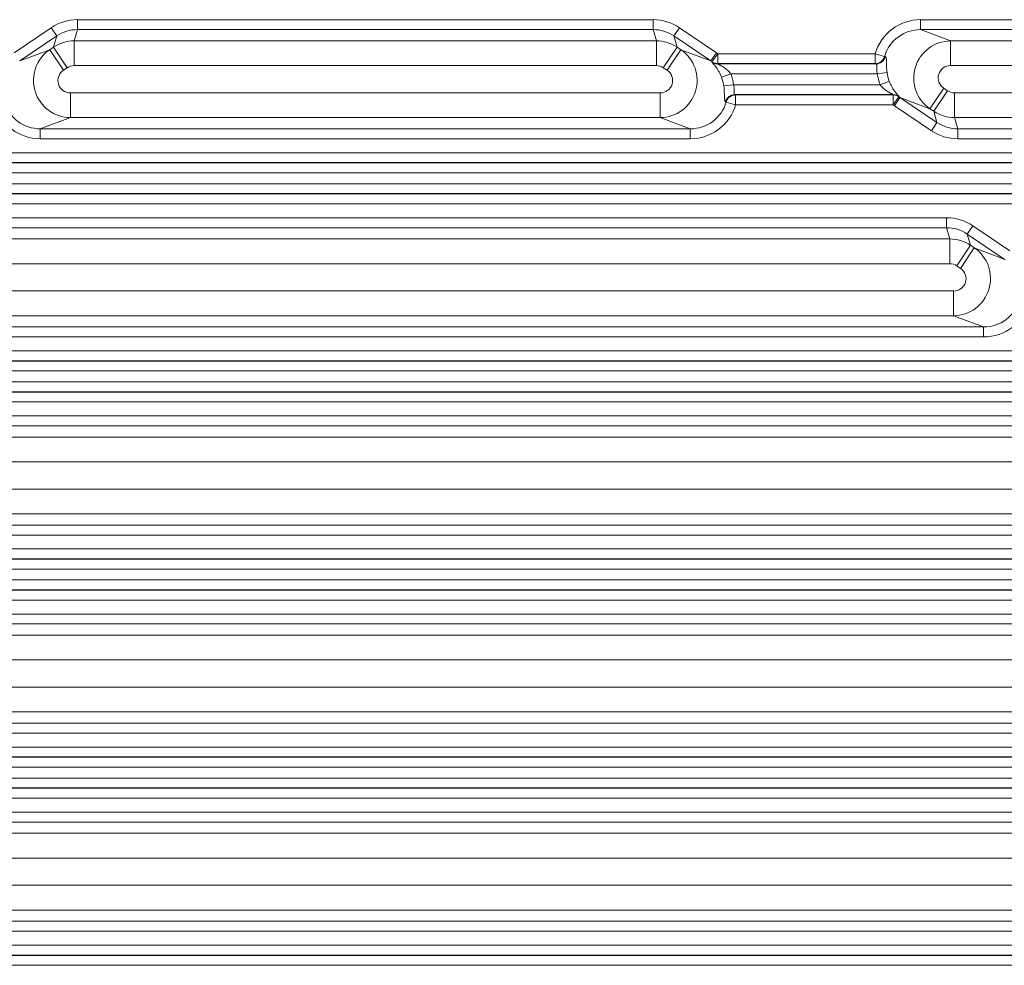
# Model space of a CAD drawing. Header units: millimetres. Extents: x 990 to 1811, y 0 to 562.
# Tile 68 of 256: x 1277 to 1297, y 315 to 334. Entities that reach past the tile are written whole.
import ezdxf

# ---------------------------------------------------------------- set-up
doc = ezdxf.new("R2010")
doc.units = ezdxf.units.MM
doc.layers.add('1', color=7, linetype='Continuous', true_color=0xffffff)

msp = doc.modelspace()

# ---------------------------------------------------------------- linework, layer by layer
at = {"layer": '1', "color": 7, "linetype": 'Continuous', "lineweight": 18}
for p, q in [((1278.106, 333.84), (1289.735, 333.84)), ((1278.106, 333.84), (1278.106, 333.64)), ((1289.735, 333.84), (1289.735, 333.64)), ((1295.138, 333.84), (1295.138, 333.64)), ((1295.138, 333.84), (1336.385, 333.84)), ((1276.827, 333.173), (1277.575, 333.677)), ((1277.687, 333.512), (1277.575, 333.677)), ((1278.106, 333.64), (1278.04, 333.413)), ((1289.735, 333.64), (1278.106, 333.64)), ((1289.801, 333.413), (1289.735, 333.64)), ((1290.266, 333.677), (1290.154, 333.512)), ((1290.266, 333.677), (1291.014, 333.173)), ((1336.385, 333.64), (1295.138, 333.64)), ((1295.138, 333.64), (1295.745, 333.413)), ((1277.687, 333.512), (1276.939, 333.007)), ((1277.621, 333.285), (1277.687, 333.512)), ((1278.04, 333.413), (1289.801, 333.413)), ((1278.04, 332.914), (1278.04, 333.413)), ((1289.801, 332.914), (1289.801, 333.413)), ((1290.902, 333.007), (1290.154, 333.512)), ((1290.154, 333.512), (1290.22, 333.285)), ((1295.745, 333.413), (1334.734, 333.413)), ((1295.745, 333.413), (1295.745, 332.914)), ((1276.939, 333.007), (1277.545, 333.234)), ((1277.545, 333.234), (1277.621, 333.285)), ((1277.824, 332.82), (1277.545, 333.234)), ((1277.9, 332.871), (1277.621, 333.285)), ((1290.22, 333.285), (1289.941, 332.871)), ((1290.296, 333.234), (1290.017, 332.82)), ((1290.22, 333.285), (1290.296, 333.234)), ((1290.296, 333.234), (1290.902, 333.007)), ((1291.014, 333.173), (1290.902, 333.007)), ((1291.04, 333.154), (1290.923, 332.992)), ((1291.04, 333.154), (1294.222, 333.154)), ((1291.04, 333.154), (1291.04, 332.954)), ((1294.412, 333.1), (1294.222, 333.154)), ((1294.222, 333.154), (1294.222, 332.954)), ((1294.412, 333.1), (1294.429, 333.093)), ((1277.9, 332.871), (1277.824, 332.82)), ((1289.801, 332.914), (1278.04, 332.914)), ((1290.017, 332.82), (1289.941, 332.871)), ((1294.222, 332.954), (1291.04, 332.954)), ((1291.041, 332.948), (1294.239, 332.948)), ((1294.239, 332.948), (1294.222, 332.954)), ((1294.46, 332.774), (1294.263, 332.748)), ((1334.734, 332.914), (1295.745, 332.914)), ((1291.303, 332.748), (1291.118, 332.677)), ((1294.263, 332.748), (1291.303, 332.748)), ((1294.505, 332.599), (1294.319, 332.528)), ((1277.964, 331.863), (1277.964, 332.363)), ((1277.964, 332.363), (1289.877, 332.363)), ((1289.877, 331.863), (1289.877, 332.363)), ((1291.359, 332.528), (1291.163, 332.502)), ((1291.359, 332.528), (1294.319, 332.528)), ((1295.327, 332.042), (1295.606, 332.457)), ((1295.403, 331.991), (1295.682, 332.405)), ((1295.606, 332.457), (1295.682, 332.405)), ((1295.822, 332.363), (1334.734, 332.363)), ((1295.822, 331.863), (1295.822, 332.363)), ((1291.211, 332.176), (1291.194, 332.183)), ((1291.401, 332.122), (1291.211, 332.176)), ((1291.384, 332.328), (1291.401, 332.322)), ((1294.582, 332.328), (1291.384, 332.328)), ((1291.401, 332.122), (1291.401, 332.322)), ((1291.401, 332.322), (1294.582, 332.322)), ((1294.582, 332.122), (1294.582, 332.322)), ((1294.7, 332.284), (1294.582, 332.122)), ((1294.721, 332.269), (1294.609, 332.103)), ((1294.721, 332.269), (1295.469, 331.765)), ((1295.327, 332.042), (1294.721, 332.269)), ((1294.582, 332.122), (1291.401, 332.122)), ((1295.357, 331.599), (1294.609, 332.103)), ((1295.403, 331.991), (1295.327, 332.042)), ((1295.469, 331.765), (1295.403, 331.991)), ((1277.964, 331.863), (1277.356, 331.636)), ((1289.877, 331.863), (1277.964, 331.863)), ((1290.485, 331.636), (1289.877, 331.863)), ((1295.469, 331.765), (1295.357, 331.599)), ((1295.822, 331.863), (1295.888, 331.636)), ((1334.734, 331.863), (1295.822, 331.863)), ((1277.356, 331.436), (1277.356, 331.636)), ((1277.356, 331.636), (1290.485, 331.636)), ((1290.485, 331.436), (1290.485, 331.636)), ((1295.888, 331.436), (1295.888, 331.636)), ((1295.888, 331.636), (1336.385, 331.636)), ((1290.485, 331.436), (1277.356, 331.436)), ((1336.385, 331.436), (1295.888, 331.436)), ((1231.044, 331.154), (1336.797, 331.154)), ((1336.634, 330.954), (1231.207, 330.954)), ((1231.447, 330.948), (1336.394, 330.948)), ((1336.394, 330.748), (1231.447, 330.748)), ((1231.447, 330.528), (1336.394, 330.528)), ((1231.207, 330.322), (1336.634, 330.322)), ((1336.394, 330.328), (1231.447, 330.328)), ((1336.797, 330.122), (1231.044, 330.122)), ((1272.179, 329.84), (1295.662, 329.84)), ((1295.662, 329.84), (1295.662, 329.64)), ((1295.662, 329.64), (1272.179, 329.64)), ((1295.728, 329.413), (1295.662, 329.64)), ((1296.193, 329.677), (1296.081, 329.512)), ((1296.193, 329.677), (1296.941, 329.173)), ((1272.113, 329.413), (1295.728, 329.413)), ((1295.728, 328.914), (1295.728, 329.413)), ((1296.829, 329.007), (1296.081, 329.512)), ((1296.081, 329.512), (1296.147, 329.285)), ((1296.147, 329.285), (1295.868, 328.871)), ((1296.223, 329.234), (1295.944, 328.82)), ((1296.147, 329.285), (1296.223, 329.234)), ((1296.223, 329.234), (1296.829, 329.007)), ((1295.728, 328.914), (1272.113, 328.914)), ((1295.944, 328.82), (1295.868, 328.871)), ((1272.036, 328.363), (1295.805, 328.363)), ((1295.805, 327.863), (1295.805, 328.363)), ((1295.805, 327.863), (1272.036, 327.863)), ((1296.412, 327.636), (1295.805, 327.863)), ((1271.429, 327.636), (1296.412, 327.636)), ((1296.412, 327.436), (1296.412, 327.636)), ((1296.412, 327.436), (1271.429, 327.436)), ((1229.197, 327.154), (1338.644, 327.154)), ((1217.084, 326.948), (1350.757, 326.948)), ((1338.644, 326.954), (1229.197, 326.954)), ((1350.763, 326.748), (1217.078, 326.748)), ((1217.078, 326.528), (1350.763, 326.528)), ((1350.757, 326.328), (1217.084, 326.328)), ((1217.088, 326.322), (1350.753, 326.322)), ((1350.746, 326.122), (1217.095, 326.122)), ((1266.252, 325.84), (1301.589, 325.84)), ((1301.589, 325.64), (1266.252, 325.64)), ((1266.186, 325.413), (1301.655, 325.413)), ((1301.655, 324.914), (1266.186, 324.914)), ((1266.109, 324.363), (1301.732, 324.363)), ((1301.732, 323.863), (1266.109, 323.863)), ((1265.502, 323.636), (1302.339, 323.636)), ((1302.339, 323.436), (1265.502, 323.436)), ((1217.095, 323.154), (1350.746, 323.154)), ((1217.084, 322.948), (1350.757, 322.948)), ((1350.753, 322.954), (1217.088, 322.954)), ((1350.763, 322.748), (1217.078, 322.748)), ((1217.078, 322.528), (1350.763, 322.528)), ((1350.757, 322.328), (1217.084, 322.328)), ((1217.088, 322.322), (1350.753, 322.322)), ((1350.746, 322.122), (1217.095, 322.122)), ((1260.325, 321.84), (1307.516, 321.84)), ((1307.516, 321.64), (1260.325, 321.64)), ((1260.258, 321.413), (1307.583, 321.413)), ((1307.583, 320.914), (1260.258, 320.914)), ((1260.182, 320.363), (1307.659, 320.363)), ((1307.659, 319.863), (1260.182, 319.863)), ((1259.574, 319.636), (1308.267, 319.636)), ((1308.267, 319.436), (1259.574, 319.436)), ((1217.095, 319.154), (1350.746, 319.154)), ((1217.084, 318.948), (1350.757, 318.948)), ((1350.753, 318.954), (1217.088, 318.954)), ((1350.763, 318.748), (1217.078, 318.748)), ((1217.078, 318.528), (1350.763, 318.528)), ((1350.757, 318.328), (1217.084, 318.328)), ((1217.088, 318.322), (1350.753, 318.322)), ((1350.746, 318.122), (1217.095, 318.122)), ((1254.397, 317.84), (1313.444, 317.84)), ((1313.444, 317.64), (1254.397, 317.64)), ((1254.331, 317.413), (1313.51, 317.413)), ((1313.51, 316.914), (1254.331, 316.914)), ((1254.255, 316.363), (1313.586, 316.363)), ((1313.586, 315.863), (1254.255, 315.863)), ((1253.647, 315.636), (1314.194, 315.636)), ((1314.194, 315.436), (1253.647, 315.436)), ((1217.095, 315.154), (1350.746, 315.154)), ((1217.084, 314.948), (1350.757, 314.948)), ((1350.753, 314.954), (1217.088, 314.954)), ((1350.763, 314.748), (1217.078, 314.748))]:
    msp.add_line(p, q, dxfattribs=at)
for centre, major_axis, ratio, start_param, end_param in [((1278.106, 332.889), (0.266, 0.914), 0.998514, 0.282449, 0.87576), ((1289.735, 332.889), (-0.266, 0.914), 0.998514, 5.407425, 6.000736), ((1295.145, 332.889), (-0.9, 0.337), 0.988999, 5.074026, 6.36201), ((1278.106, 332.889), (0.21, 0.722), 0.997724, 0.282449, 0.87576), ((1289.735, 332.889), (-0.21, 0.722), 0.997724, 5.407425, 6.000736), ((1295.145, 332.889), (-0.714, 0.267), 0.983262, 5.074026, 6.36201), ((1278.04, 332.663), (-0.72, 0.209), 0.999505, 4.994838, 5.588149), ((1289.801, 332.663), (0.72, 0.209), 0.999505, 0.695036, 1.288347), ((1295.747, 332.663), (0.263, 0.702), 0.996374, 0.361637, 2.903416), ((1277.965, 332.613), (-0.263, 0.702), 0.996374, 0.238176, 2.779955), ((1289.876, 332.613), (0.263, 0.702), 0.996374, 3.50323, 6.045009), ((1290.478, 332.388), (0.9, -0.337), 0.988999, 1.298599, 1.33262), ((1290.478, 332.388), (-0.714, 0.267), 0.98326, 4.440212, 4.474233), ((1289.453, 332.771), (1.476, 0.238), 0.094824, 6.153782, 6.175949), ((1291.041, 333.148), (-0.2, 0.008), 0.998628, 0.960413, 1.609014), ((1291.04, 333.154), (-0.199, -0.017), 0.99862, 0.858898, 1.485669), ((1294.222, 333.154), (-0.07, -0.187), 0.988999, 0.361637, 1.649621), ((1294.239, 333.148), (-0.07, -0.187), 0.988999, 0.361637, 1.649621), ((1277.965, 332.613), (-0.237, -0.089), 0.988999, 4.950565, 7.492344), ((1278.04, 332.663), (0.07, 0.24), 0.998514, 0.282449, 0.87576), ((1289.801, 332.663), (-0.07, 0.24), 0.998514, 5.407425, 6.000736), ((1289.876, 332.613), (0.237, -0.089), 0.988999, 5.074026, 7.615805), ((1289.453, 332.571), (1.586, 0.391), 0.171068, 6.234061, 6.256227), ((1295.215, 332.862), (-0.714, 0.267), 0.983262, 0.481886, 0.720976), ((1295.747, 332.663), (-0.237, 0.089), 0.988999, 5.074026, 7.615805), ((1290.408, 332.414), (-0.714, 0.267), 0.983262, 3.623478, 3.862569), ((1290.408, 332.414), (0.9, -0.337), 0.988999, 0.481886, 0.720976), ((1295.215, 332.862), (-0.9, 0.337), 0.988999, 0.481886, 0.720976), ((1295.822, 332.613), (0.07, -0.24), 0.998514, 5.407425, 6.000736), ((1277.363, 332.388), (0.714, 0.267), 0.983262, 3.062768, 4.350752), ((1290.478, 332.388), (-0.714, 0.267), 0.983262, 1.932434, 3.220417), ((1291.384, 332.128), (-0.07, -0.187), 0.988999, 3.50323, 4.791214), ((1291.401, 332.122), (-0.07, -0.187), 0.988999, 3.50323, 4.791214), ((1296.169, 332.705), (1.586, 0.391), 0.171067, 3.092468, 3.114635), ((1294.582, 332.128), (-0.2, 0.008), 0.998628, 4.102006, 4.750607), ((1294.582, 332.122), (-0.199, -0.017), 0.99862, 4.00049, 4.627262), ((1296.169, 332.505), (1.476, 0.238), 0.094824, 3.012189, 3.034356), ((1295.145, 332.889), (-0.714, 0.267), 0.983262, 1.298591, 1.332612), ((1277.363, 332.388), (-0.9, -0.337), 0.988999, 6.204361, 7.492344), ((1290.478, 332.388), (0.9, -0.337), 0.988999, 5.074026, 6.36201), ((1295.145, 332.889), (-0.9, 0.337), 0.988999, 1.298599, 1.33262), ((1295.822, 332.613), (0.72, 0.209), 0.999505, 3.836629, 4.42994), ((1295.887, 332.388), (-0.21, 0.722), 0.997724, 2.265832, 2.859144), ((1295.887, 332.388), (0.266, -0.914), 0.998514, 5.407425, 6.000736), ((1295.663, 328.889), (-0.266, 0.914), 0.998514, 5.407425, 6.000736), ((1295.663, 328.889), (-0.21, 0.722), 0.997724, 5.407425, 6.000736), ((1295.728, 328.663), (0.72, 0.209), 0.999505, 0.695036, 1.288347), ((1295.803, 328.613), (0.263, 0.702), 0.996374, 3.50323, 6.045009), ((1296.405, 328.388), (-0.714, 0.267), 0.983261, 4.440202, 4.474223), ((1295.728, 328.663), (-0.07, 0.24), 0.998514, 5.407425, 6.000736), ((1295.803, 328.613), (0.237, -0.089), 0.988999, 5.074026, 7.615805), ((1296.405, 328.388), (-0.714, 0.267), 0.983262, 1.932434, 3.220417), ((1296.405, 328.388), (0.9, -0.337), 0.988999, 5.074026, 6.36201)]:
    msp.add_ellipse(centre, major_axis=major_axis, ratio=ratio, start_param=start_param, end_param=end_param, dxfattribs=at)
for points, knots in [([(1291.118, 332.677), (1291.109, 332.699), (1291.1, 332.721), (1291.085, 332.753), (1291.079, 332.764), (1291.069, 332.784), (1291.064, 332.793), (1291.048, 332.822), (1291.037, 332.839), (1291.02, 332.864), (1291.015, 332.872), (1291.004, 332.887), (1290.999, 332.894), (1290.983, 332.914), (1290.974, 332.926), (1290.96, 332.942), (1290.955, 332.947), (1290.947, 332.956), (1290.94, 332.964), (1290.934, 332.971), (1290.928, 332.977), (1290.926, 332.979), (1290.921, 332.985), (1290.919, 332.988), (1290.92, 332.989)], [0, 0, 0, 0, 0.125, 0.125, 0.1875, 0.1875, 0.25, 0.25, 0.375, 0.375, 0.4375, 0.4375, 0.5, 0.5, 0.625, 0.625, 0.6875, 0.6875, 0.75, 0.8125, 0.8125, 0.875, 0.875, 1, 1, 1, 1]), ([(1294.429, 333.093), (1294.432, 333.092), (1294.435, 333.09), (1294.438, 333.083), (1294.439, 333.081), (1294.441, 333.075), (1294.442, 333.072), (1294.444, 333.061), (1294.445, 333.052), (1294.447, 333.031), (1294.447, 333.018), (1294.447, 332.998), (1294.448, 332.991), (1294.448, 332.975), (1294.448, 332.967), (1294.448, 332.942), (1294.449, 332.924), (1294.45, 332.894), (1294.45, 332.884), (1294.452, 332.863), (1294.453, 332.841), (1294.455, 332.819), (1294.457, 332.797), (1294.459, 332.785), (1294.46, 332.774)], [0, 0, 0, 0, 0.125, 0.125, 0.1875, 0.1875, 0.25, 0.25, 0.375, 0.375, 0.5, 0.5, 0.5625, 0.5625, 0.625, 0.625, 0.75, 0.75, 0.8125, 0.8125, 0.875, 0.9375, 0.9375, 1, 1, 1, 1]), ([(1291.041, 332.948), (1291.041, 332.948), (1291.042, 332.947), (1291.046, 332.944), (1291.047, 332.944), (1291.051, 332.942), (1291.053, 332.941), (1291.059, 332.937), (1291.064, 332.935), (1291.074, 332.93), (1291.08, 332.927), (1291.091, 332.921), (1291.097, 332.918), (1291.109, 332.911), (1291.115, 332.907), (1291.134, 332.896), (1291.146, 332.889), (1291.172, 332.872), (1291.185, 332.862), (1291.21, 332.843), (1291.222, 332.833), (1291.247, 332.811), (1291.259, 332.799), (1291.282, 332.775), (1291.293, 332.762), (1291.303, 332.748)], [0, 0, 0, 0, 0.0625, 0.0625, 0.09375, 0.09375, 0.125, 0.125, 0.1875, 0.1875, 0.25, 0.25, 0.3125, 0.3125, 0.375, 0.375, 0.5, 0.5, 0.625, 0.625, 0.75, 0.75, 0.875, 0.875, 1, 1, 1, 1]), ([(1294.263, 332.748), (1294.26, 332.761), (1294.258, 332.773), (1294.255, 332.792), (1294.254, 332.798), (1294.253, 332.81), (1294.252, 332.816), (1294.251, 332.834), (1294.251, 332.845), (1294.251, 332.867), (1294.252, 332.877), (1294.252, 332.895), (1294.253, 332.904), (1294.253, 332.915), (1294.253, 332.918), (1294.252, 332.925), (1294.252, 332.928), (1294.251, 332.935), (1294.249, 332.94), (1294.245, 332.946), (1294.242, 332.947), (1294.239, 332.948)], [0, 0, 0, 0, 0.125, 0.125, 0.1875, 0.1875, 0.25, 0.25, 0.375, 0.375, 0.5, 0.5, 0.625, 0.625, 0.6875, 0.6875, 0.75, 0.75, 0.875, 0.875, 1, 1, 1, 1]), ([(1294.505, 332.599), (1294.514, 332.577), (1294.523, 332.555), (1294.538, 332.523), (1294.543, 332.513), (1294.554, 332.493), (1294.559, 332.483), (1294.575, 332.455), (1294.586, 332.437), (1294.602, 332.412), (1294.608, 332.405), (1294.619, 332.39), (1294.624, 332.383), (1294.639, 332.363), (1294.649, 332.351), (1294.663, 332.335), (1294.667, 332.33), (1294.676, 332.321), (1294.683, 332.312), (1294.689, 332.306), (1294.695, 332.3), (1294.697, 332.297), (1294.702, 332.291), (1294.704, 332.288), (1294.703, 332.288)], [0, 0, 0, 0, 0.125, 0.125, 0.1875, 0.1875, 0.25, 0.25, 0.375, 0.375, 0.4375, 0.4375, 0.5, 0.5, 0.625, 0.625, 0.6875, 0.6875, 0.75, 0.8125, 0.8125, 0.875, 0.875, 1, 1, 1, 1]), ([(1291.194, 332.183), (1291.191, 332.184), (1291.188, 332.187), (1291.185, 332.193), (1291.184, 332.196), (1291.182, 332.201), (1291.181, 332.205), (1291.179, 332.216), (1291.178, 332.225), (1291.176, 332.246), (1291.176, 332.258), (1291.175, 332.278), (1291.175, 332.286), (1291.175, 332.301), (1291.175, 332.309), (1291.175, 332.334), (1291.174, 332.353), (1291.173, 332.382), (1291.173, 332.392), (1291.171, 332.413), (1291.17, 332.435), (1291.168, 332.457), (1291.166, 332.48), (1291.164, 332.491), (1291.163, 332.502)], [0, 0, 0, 0, 0.125, 0.125, 0.1875, 0.1875, 0.25, 0.25, 0.375, 0.375, 0.5, 0.5, 0.5625, 0.5625, 0.625, 0.625, 0.75, 0.75, 0.8125, 0.8125, 0.875, 0.9375, 0.9375, 1, 1, 1, 1]), ([(1291.359, 332.528), (1291.363, 332.515), (1291.365, 332.503), (1291.368, 332.485), (1291.369, 332.478), (1291.37, 332.466), (1291.37, 332.46), (1291.371, 332.442), (1291.372, 332.431), (1291.371, 332.41), (1291.371, 332.399), (1291.37, 332.381), (1291.37, 332.373), (1291.37, 332.361), (1291.37, 332.358), (1291.37, 332.352), (1291.371, 332.349), (1291.372, 332.341), (1291.374, 332.337), (1291.378, 332.331), (1291.381, 332.329), (1291.384, 332.328)], [0, 0, 0, 0, 0.125, 0.125, 0.1875, 0.1875, 0.25, 0.25, 0.375, 0.375, 0.5, 0.5, 0.625, 0.625, 0.6875, 0.6875, 0.75, 0.75, 0.875, 0.875, 1, 1, 1, 1]), ([(1294.582, 332.328), (1294.582, 332.329), (1294.581, 332.33), (1294.577, 332.332), (1294.576, 332.333), (1294.572, 332.334), (1294.57, 332.335), (1294.564, 332.339), (1294.559, 332.341), (1294.549, 332.347), (1294.543, 332.349), (1294.532, 332.355), (1294.526, 332.359), (1294.514, 332.365), (1294.508, 332.369), (1294.489, 332.38), (1294.476, 332.388), (1294.451, 332.405), (1294.438, 332.414), (1294.413, 332.433), (1294.401, 332.443), (1294.376, 332.465), (1294.364, 332.477), (1294.341, 332.501), (1294.33, 332.514), (1294.319, 332.528)], [0, 0, 0, 0, 0.0625, 0.0625, 0.09375, 0.09375, 0.125, 0.125, 0.1875, 0.1875, 0.25, 0.25, 0.3125, 0.3125, 0.375, 0.375, 0.5, 0.5, 0.625, 0.625, 0.75, 0.75, 0.875, 0.875, 1, 1, 1, 1])]:
    msp.add_open_spline(points, degree=3, knots=knots, dxfattribs=at)

doc.saveas('drawing.dxf')
